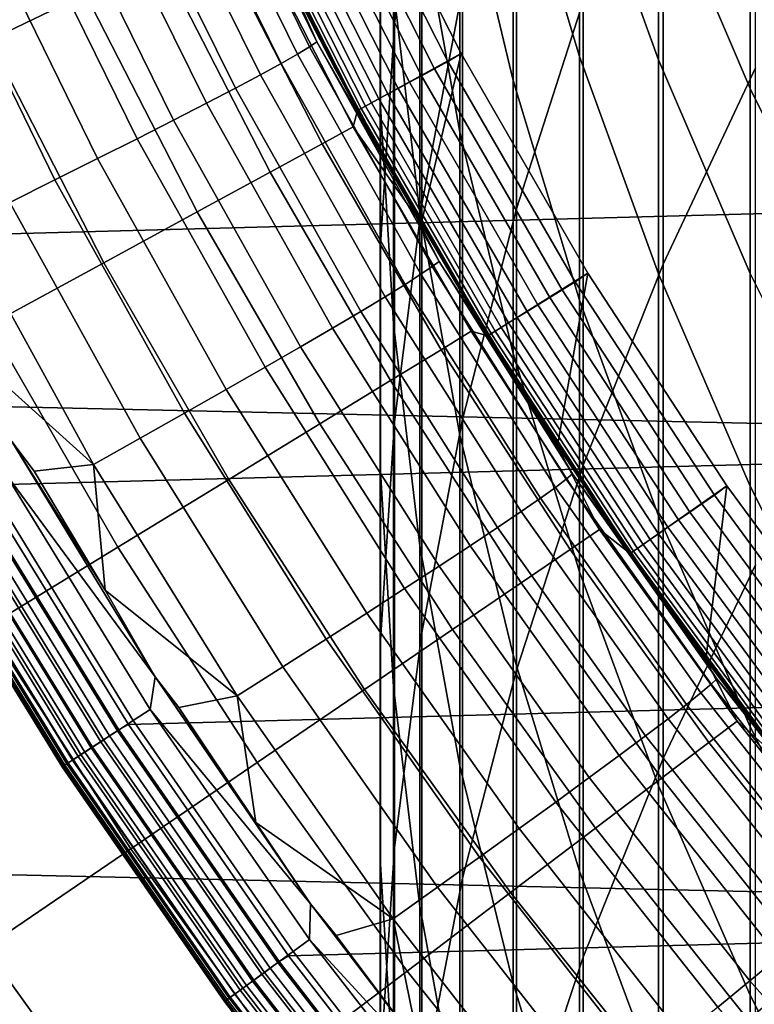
# Model space of a CAD drawing. Header units: metres. Extents: x -28 to 70, y -218 to 28.
# Tile 211 of 256: x -11.41 to -9.55, y -7.98 to -5.48. Entities that reach past the tile are written whole.
import ezdxf

# ---------------------------------------------------------------- set-up
doc = ezdxf.new("R2010")
doc.units = ezdxf.units.M
doc.layers.add('solid_10_261_432_XXX', color=7, linetype='CONTINUOUS')

msp = doc.modelspace()

# ---------------------------------------------------------------- linework, layer by layer
at = {"layer": 'solid_10_261_432_XXX'}
for points in [[(26.810513, -6.119348, -5), (-27.058064, -4.910316, -5), (-27.251122, -3.691395, -5), (27.058064, -4.910316, -5)], [(-10.460032, -4.552599, 418.567139), (-10.460032, -5.491717, 421.184692), (-10.390635, -4.933321, 421.393738), (-10.390635, -3.988654, 418.760742)], [(-10.496152, -4.83079, 415.56662), (-10.496152, -5.687125, 418.177643), (-10.495243, -5.119374, 418.372559), (-10.495243, -4.257884, 415.745819)], [(-10.150299, -4.860854, 424.442169), (-10.150299, -5.961737, 427.049011), (-9.980146, -5.434567, 427.280243), (-9.980146, -4.327512, 424.658813)], [(-10.390635, -4.933321, 421.393738), (-10.390635, -5.950179, 423.999725), (-10.287278, -5.402333, 424.22226), (-10.287278, -4.379551, 421.601074)], [(-9.777374, -4.917162, 427.507202), (-9.777374, -6.102479, 430.111298), (-9.542647, -5.602839, 430.347107), (-9.542647, -4.411215, 427.729126)], [(-10.158388, -5.012593, 407.087189), (-10.158388, -5.635213, 409.696411), (-10.293597, -5.068259, 409.839996), (-10.293597, -4.441898, 407.215057)], [(-9.989978, -5.027586, 404.351318), (-9.989978, -5.574816, 406.961182), (-10.158388, -5.012593, 407.087189), (-10.158388, -4.462105, 404.461792)], [(-10.293597, -5.068259, 409.839996), (-10.293597, -5.76671, 412.446625), (-10.395164, -5.197411, 412.607605), (-10.395164, -4.494741, 409.985229)], [(-10.495243, -5.119374, 418.372559), (-10.495243, -6.052915, 420.974579), (-10.460032, -5.491717, 421.184692), (-10.460032, -4.552599, 418.567139)], [(-9.788918, -5.110366, 401.634277), (-9.788918, -5.582698, 404.242889), (-9.989978, -5.027586, 404.351318), (-9.989978, -4.552477, 401.727386)], [(-10.395164, -5.197411, 412.607605), (-10.395164, -5.972074, 415.209656), (-10.462755, -5.40281, 415.387726), (-10.462755, -4.623458, 412.769928)], [(-9.555864, -5.258038, 398.937653), (-9.555864, -5.656011, 401.543213), (-9.788918, -5.110366, 401.634277), (-9.788918, -4.710092, 399.013641)], [(12.430421, -4.730182, 235.5), (-12.158466, -5.39089, 235.5), (-11.851411, -6.036062, 235.5), (12.158424, -5.390984, 235.5)], [(-11.75035, -4.953188, 173.429489), (-11.488848, -5.532737, 173.429489), (-11.245038, -5.415325, 174.932922), (-11.500991, -4.848074, 174.932922)], [(-10.462755, -5.40281, 415.387726), (-10.462755, -6.253998, 417.983032), (-10.496152, -5.687125, 418.177643), (-10.496152, -4.83079, 415.56662)], [(-10.287278, -5.402333, 424.22226), (-10.287278, -6.496951, 426.81424), (-10.150299, -5.961737, 427.049011), (-10.150299, -4.860854, 424.442169)], [(26.508976, -7.316027, -5), (-26.810513, -6.119348, -5), (-27.058064, -4.910316, -5), (26.810513, -6.119348, -5)], [(-9.980146, -5.434567, 427.280243), (-9.980146, -6.613433, 429.870178), (-9.777374, -6.102479, 430.111298), (-9.777374, -4.917162, 427.507202)], [(-10.460032, -5.491717, 421.184692), (-10.460032, -6.502603, 423.77536), (-10.390635, -5.950179, 423.999725), (-10.390635, -4.933321, 421.393738)], [(-9.291579, -5.467707, 396.262817), (-9.291579, -5.791896, 398.863647), (-9.555864, -5.258038, 398.937653), (-9.555864, -4.932011, 396.322113)], [(-10.705956, -5.568565, 224.376282), (-10.989256, -4.992811, 224.398926), (-10.95744, -4.975894, 224.255127), (-10.67563, -5.550266, 224.230225)], [(-10.67563, -5.550266, 224.230225), (-10.95744, -4.975894, 224.255127), (-10.937371, -4.963769, 224.108765), (-10.656947, -5.537472, 224.081665)], [(-10.656947, -5.537472, 224.081665), (-10.937371, -4.963769, 224.108765), (-10.724017, -5.385592, 223.939102)], [(-10.747697, -5.592228, 224.518692), (-11.032575, -5.01439, 224.539047), (-10.989256, -4.992811, 224.398926), (-10.705956, -5.568565, 224.376282)], [(-10.707076, -5.418347, 194), (-10.581771, -4.991601, 194), (-10.290684, -5.567028, 194), (-10.553674, -5.711387, 194)], [(-10.581771, -4.991601, 194), (-10.616391, -5.009996, 193.997437), (-10.324281, -5.587222, 193.997437), (-10.290684, -5.567028, 194)], [(-10.800533, -5.621076, 224.656387), (-11.087067, -5.040467, 224.674408), (-11.032575, -5.01439, 224.539047), (-10.747697, -5.592228, 224.518692)], [(-10.684869, -5.042311, 193.977127), (-10.390875, -5.62326, 193.977127), (-10.358164, -5.605558, 193.989761), (-10.651233, -5.026438, 193.989761)], [(-10.651233, -5.026438, 193.989761), (-10.358164, -5.605558, 193.989761), (-10.324281, -5.587222, 193.997437), (-10.616391, -5.009996, 193.997437)], [(-9.989978, -5.574816, 406.961182), (-9.989978, -6.193751, 409.554962), (-10.158388, -5.635213, 409.696411), (-10.158388, -5.012593, 407.087189)], [(-9.788918, -5.582698, 404.242889), (-9.788918, -6.126729, 406.837494), (-9.989978, -5.574816, 406.961182), (-9.989978, -5.027586, 404.351318)], [(-10.864061, -5.654888, 224.788315), (-11.152317, -5.070844, 224.804001), (-11.087067, -5.040467, 224.674408), (-10.800533, -5.621076, 224.656387)], [(-10.602144, -5.620901, 199), (-10.890905, -5.038669, 199), (-10.852283, -5.121321, 194), (-10.707076, -5.418347, 194)], [(-10.890905, -5.038669, 199), (-10.602144, -5.620901, 199), (-10.610333, -5.605428, 223.896515), (-10.760068, -5.312338, 223.90506)], [(-10.716724, -5.057344, 193.959747), (-10.421854, -5.640025, 193.959747), (-10.390875, -5.62326, 193.977127), (-10.684869, -5.042311, 193.977127)], [(-10.937797, -5.693407, 224.913467), (-11.227827, -5.105288, 224.926834), (-11.152317, -5.070844, 224.804001), (-10.864061, -5.654888, 224.788315)], [(-10.772947, -5.083877, 193.911987), (-10.476529, -5.669614, 193.911987), (-10.450569, -5.655565, 193.937912), (-10.746253, -5.071279, 193.937912)], [(-10.746253, -5.071279, 193.937912), (-10.450569, -5.655565, 193.937912), (-10.421854, -5.640025, 193.959747), (-10.716724, -5.057344, 193.959747)], [(-10.158388, -5.635213, 409.696411), (-10.158388, -6.329493, 412.287506), (-10.293597, -5.76671, 412.446625), (-10.293597, -5.068259, 409.839996)], [(-10.831742, -5.111622, 193.814514), (-10.533707, -5.700557, 193.814514), (-10.518457, -5.692305, 193.849762), (-10.816062, -5.104223, 193.849762)], [(-10.816062, -5.104223, 193.849762), (-10.518457, -5.692305, 193.849762), (-10.499289, -5.681931, 193.882446), (-10.79635, -5.094921, 193.882446)], [(-10.79635, -5.094921, 193.882446), (-10.499289, -5.681931, 193.882446), (-10.476529, -5.669614, 193.911987), (-10.772947, -5.083877, 193.911987)], [(-11.021178, -5.736339, 225.030899), (-11.313023, -5.143536, 225.041962), (-11.227827, -5.105288, 224.926834), (-10.937797, -5.693407, 224.913467)], [(-10.551473, -5.710171, 193.73877), (-10.850011, -5.120244, 193.73877), (-10.852286, -5.121317, 193.699997), (-10.553685, -5.711369, 193.699997)], [(-10.707051, -5.4184, 181), (-10.553685, -5.711369, 181), (-10.553685, -5.711369, 193.699997), (-10.852286, -5.121317, 193.699997)], [(-10.850011, -5.120244, 193.73877), (-10.551473, -5.710171, 193.73877), (-10.544775, -5.706547, 193.777298), (-10.843123, -5.116993, 193.777298)], [(-10.843123, -5.116993, 193.777298), (-10.544775, -5.706547, 193.777298), (-10.533707, -5.700557, 193.814514), (-10.831742, -5.111622, 193.814514)], [(-10.496152, -5.687125, 418.177643), (-10.496152, -6.61508, 420.764099), (-10.495243, -6.052915, 420.974579), (-10.495243, -5.119374, 418.372559)], [(-9.555864, -5.656011, 401.543213), (-9.555864, -6.125627, 404.136841), (-9.788918, -5.582698, 404.242889), (-9.788918, -5.110366, 401.634277)], [(-11.11357, -5.783355, 225.139709), (-11.407252, -5.185297, 225.148499), (-11.313023, -5.143536, 225.041962), (-11.021178, -5.736339, 225.030899)], [(-11.509798, -5.230254, 225.245651), (-11.407252, -5.185297, 225.148499), (-11.11357, -5.783355, 225.139709), (-11.214267, -5.834099, 225.239044)], [(-10.293597, -5.76671, 412.446625), (-10.293597, -6.53672, 415.033051), (-10.395164, -5.972074, 415.209656), (-10.395164, -5.197411, 412.607605)], [(-11.619878, -5.278062, 225.332672), (-11.509798, -5.230254, 225.245651), (-11.214267, -5.834099, 225.239044), (-11.3225, -5.888182, 225.328186)], [(-10.919497, -5.258553, 177.966064), (-10.643806, -5.796308, 177.966064), (-10.56464, -5.753196, 179.490997), (-10.838281, -5.219441, 179.490997)], [(-10.838281, -5.219441, 179.490997), (-10.56464, -5.753196, 179.490997), (-10.553685, -5.711369, 181), (-10.707051, -5.4184, 181)], [(-11.736651, -5.328357, 225.40889), (-11.619878, -5.278062, 225.332672), (-11.3225, -5.888182, 225.328186), (-11.437446, -5.945193, 225.406433)], [(-11.055155, -5.323882, 176.445908), (-10.776039, -5.868318, 176.445908), (-10.643806, -5.796308, 177.966064), (-10.919497, -5.258553, 177.966064)], [(-9.291579, -5.791896, 398.863647), (-9.291579, -6.187626, 401.454529), (-9.555864, -5.656011, 401.543213), (-9.555864, -5.258038, 398.937653)], [(-11.245038, -5.415325, 174.932922), (-10.961127, -5.969112, 174.932922), (-10.776039, -5.868318, 176.445908), (-11.055155, -5.323882, 176.445908)], [(-10.724017, -5.385592, 223.939102), (-10.760068, -5.312338, 223.90506), (-10.610333, -5.605428, 223.896515)], [(12.158424, -5.390984, 235.5), (-11.851411, -6.036062, 235.5), (-11.510152, -6.663812, 235.5), (11.851366, -6.036152, 235.5)], [(-10.724017, -5.385592, 223.939102), (-10.610333, -5.605428, 223.896515), (-10.45262, -5.894298, 223.888123)], [(-10.424699, -5.94387, 223.910583), (-10.724017, -5.385592, 223.939102), (-10.45262, -5.894298, 223.888123)], [(-10.656947, -5.537472, 224.081665), (-10.724017, -5.385592, 223.939102), (-10.424699, -5.94387, 223.910583)], [(-10.395164, -5.972074, 415.209656), (-10.395164, -6.818139, 417.789368), (-10.462755, -6.253998, 417.983032), (-10.462755, -5.40281, 415.387726)], [(-10.390635, -5.950179, 423.999725), (-10.390635, -7.038458, 426.576721), (-10.287278, -6.496951, 426.81424), (-10.287278, -5.402333, 424.22226)], [(-11.488848, -5.532737, 173.429489), (-11.198782, -6.098532, 173.429489), (-10.961127, -5.969112, 174.932922), (-11.245038, -5.415325, 174.932922)], [(-10.602144, -5.620901, 199), (-10.707076, -5.418347, 194), (-10.553674, -5.711387, 194)], [(-10.150299, -5.961737, 427.049011), (-10.150299, -7.134032, 429.624512), (-9.980146, -6.613433, 429.870178), (-9.980146, -5.434567, 427.280243)], [(-10.495243, -6.052915, 420.974579), (-10.495243, -7.057798, 423.549866), (-10.460032, -6.502603, 423.77536), (-10.460032, -5.491717, 421.184692)], [(-11.786201, -5.675935, 171.937958), (-11.488627, -6.256373, 171.937958), (-11.198782, -6.098532, 173.429489), (-11.488848, -5.532737, 173.429489)], [(-10.392865, -6.12799, 224.354141), (-10.705956, -5.568565, 224.376282), (-10.67563, -5.550266, 224.230225), (-10.364075, -6.108425, 224.205902)], [(-10.364075, -6.108425, 224.205902), (-10.67563, -5.550266, 224.230225), (-10.656947, -5.537472, 224.081665), (-10.346779, -6.095079, 224.055206)], [(-10.346779, -6.095079, 224.055206), (-10.656947, -5.537472, 224.081665), (-10.424699, -5.94387, 223.910583)], [(-10.432932, -6.153623, 224.498795), (-10.747697, -5.592228, 224.518692), (-10.705956, -5.568565, 224.376282), (-10.392865, -6.12799, 224.354141)], [(-10.392305, -5.999996, 194), (-10.553674, -5.711387, 194), (-10.290684, -5.567028, 194)], [(-10.392305, -5.999996, 194), (-10.290684, -5.567028, 194), (-9.968337, -6.125539, 194), (-10.22301, -6.284111, 194)], [(-10.290684, -5.567028, 194), (-10.324281, -5.587222, 193.997437), (-10.000816, -6.147479, 193.997437), (-9.968337, -6.125539, 194)], [(-9.788918, -6.126729, 406.837494), (-9.788918, -6.742047, 409.416107), (-9.989978, -6.193751, 409.554962), (-9.989978, -5.574816, 406.961182)], [(-10.483969, -6.185129, 224.638763), (-10.800533, -5.621076, 224.656387), (-10.747697, -5.592228, 224.518692), (-10.432932, -6.153623, 224.498795)], [(-10.602144, -5.620901, 199), (-10.45262, -5.894298, 223.888123), (-10.610333, -5.605428, 223.896515)], [(-10.390875, -5.62326, 193.977127), (-10.065324, -6.187131, 193.977127), (-10.033637, -6.167654, 193.989761), (-10.358164, -5.605558, 193.989761)], [(-10.358164, -5.605558, 193.989761), (-10.033637, -6.167654, 193.989761), (-10.000816, -6.147479, 193.997437), (-10.324281, -5.587222, 193.997437)], [(-9.555864, -6.125627, 404.136841), (-9.555864, -6.666529, 406.716522), (-9.788918, -6.126729, 406.837494), (-9.788918, -5.582698, 404.242889)], [(-9.777374, -6.102479, 430.111298), (-9.777374, -7.3591, 432.681763), (-9.542647, -6.866147, 432.931244), (-9.542647, -5.602839, 430.347107)], [(-10.545587, -6.222268, 224.77298), (-10.864061, -5.654888, 224.788315), (-10.800533, -5.621076, 224.656387), (-10.483969, -6.185129, 224.638763)], [(-10.282286, -6.186646, 199), (-10.602144, -5.620901, 199), (-10.553674, -5.711387, 194), (-10.392305, -5.999996, 194)], [(-10.602144, -5.620901, 199), (-10.282286, -6.186646, 199), (-10.287045, -6.178731, 223.879868), (-10.45262, -5.894298, 223.888123)], [(-10.421854, -5.640025, 193.959747), (-10.095332, -6.205577, 193.959747), (-10.065324, -6.187131, 193.977127), (-10.390875, -5.62326, 193.977127)], [(-10.617316, -6.264757, 224.900406), (-10.937797, -5.693407, 224.913467), (-10.864061, -5.654888, 224.788315), (-10.545587, -6.222268, 224.77298)], [(-10.476529, -5.669614, 193.911987), (-10.148294, -6.238133, 193.911987), (-10.123148, -6.222676, 193.937912), (-10.450569, -5.655565, 193.937912)], [(-10.450569, -5.655565, 193.937912), (-10.123148, -6.222676, 193.937912), (-10.095332, -6.205577, 193.959747), (-10.421854, -5.640025, 193.959747)], [(-9.989978, -6.193751, 409.554962), (-9.989978, -6.883922, 412.130707), (-10.158388, -6.329493, 412.287506), (-10.158388, -5.635213, 409.696411)], [(-10.499289, -5.681931, 193.882446), (-10.170341, -6.251686, 193.882446), (-10.148294, -6.238133, 193.911987), (-10.476529, -5.669614, 193.911987)], [(-9.291579, -6.187626, 401.454529), (-9.291579, -6.654596, 404.033508), (-9.555864, -6.125627, 404.136841), (-9.555864, -5.656011, 401.543213)], [(-10.698609, -6.312272, 225.020081), (-11.021178, -5.736339, 225.030899), (-10.937797, -5.693407, 224.913467), (-10.617316, -6.264757, 224.900406)], [(-10.544775, -5.706547, 193.777298), (-10.214402, -6.278769, 193.777298), (-10.203681, -6.272179, 193.814514), (-10.533707, -5.700557, 193.814514)], [(-10.533707, -5.700557, 193.814514), (-10.203681, -6.272179, 193.814514), (-10.18891, -6.263099, 193.849762), (-10.518457, -5.692305, 193.849762)], [(-10.518457, -5.692305, 193.849762), (-10.18891, -6.263099, 193.849762), (-10.170341, -6.251686, 193.882446), (-10.499289, -5.681931, 193.882446)], [(-10.462755, -6.253998, 417.983032), (-10.462755, -7.176375, 420.553925), (-10.496152, -6.61508, 420.764099), (-10.496152, -5.687125, 418.177643)], [(-10.56464, -5.753196, 179.490997), (-10.392304, -6, 181), (-10.553685, -5.711369, 181)], [(-10.22089, -6.282758, 193.73877), (-10.551473, -5.710171, 193.73877), (-10.553685, -5.711369, 193.699997), (-10.223033, -6.284075, 193.699997)], [(-10.392304, -6, 181), (-10.223033, -6.284075, 181), (-10.223033, -6.284075, 193.699997), (-10.553685, -5.711369, 193.699997)], [(-10.553685, -5.711369, 181), (-10.392304, -6, 181), (-10.553685, -5.711369, 193.699997)], [(-10.551473, -5.710171, 193.73877), (-10.22089, -6.282758, 193.73877), (-10.214402, -6.278769, 193.777298), (-10.544775, -5.706547, 193.777298)], [(-10.788848, -6.36445, 225.131088), (-11.11357, -5.783355, 225.139709), (-11.021178, -5.736339, 225.030899), (-10.698609, -6.312272, 225.020081)], [(-10.643806, -5.796308, 177.966064), (-10.341654, -6.319653, 177.966064), (-10.264734, -6.272648, 179.490997), (-10.56464, -5.753196, 179.490997)], [(-10.56464, -5.753196, 179.490997), (-10.264734, -6.272648, 179.490997), (-10.223033, -6.284075, 181), (-10.392304, -6, 181)], [(-10.158388, -6.329493, 412.287506), (-10.158388, -7.094904, 414.858459), (-10.293597, -6.53672, 415.033051), (-10.293597, -5.76671, 412.446625)], [(-11.214267, -5.834099, 225.239044), (-11.11357, -5.783355, 225.139709), (-10.788848, -6.36445, 225.131088), (-10.887342, -6.420893, 225.23259)], [(-10.776039, -5.868318, 176.445908), (-10.470132, -6.398164, 176.445908), (-10.341654, -6.319653, 177.966064), (-10.643806, -5.796308, 177.966064)], [(-11.3225, -5.888182, 225.328186), (-11.214267, -5.834099, 225.239044), (-10.887342, -6.420893, 225.23259), (-10.993342, -6.481171, 225.323792)], [(-10.961127, -5.969112, 174.932922), (-10.649966, -6.508059, 174.932922), (-10.470132, -6.398164, 176.445908), (-10.776039, -5.868318, 176.445908)], [(-11.437446, -5.945193, 225.406433), (-11.3225, -5.888182, 225.328186), (-10.993342, -6.481171, 225.323792), (-11.106038, -6.544825, 225.404022)], [(-10.424699, -5.94387, 223.910583), (-10.45262, -5.894298, 223.888123), (-10.287045, -6.178731, 223.879868)], [(-11.558226, -6.004696, 225.47319), (-11.437446, -5.945193, 225.406433), (-11.106038, -6.544825, 225.404022), (-11.224571, -6.611369, 225.472656)], [(-10.460032, -6.502603, 423.77536), (-10.460032, -7.584489, 426.337189), (-10.390635, -7.038458, 426.576721), (-10.390635, -5.950179, 423.999725)], [(-10.424699, -5.94387, 223.910583), (-10.287045, -6.178731, 223.879868), (-10.113733, -6.458513, 223.87175)], [(-10.096644, -6.485269, 223.882797), (-10.424699, -5.94387, 223.910583), (-10.113733, -6.458513, 223.87175)], [(-10.346779, -6.095079, 224.055206), (-10.424699, -5.94387, 223.910583), (-10.096644, -6.485269, 223.882797)], [(-11.198782, -6.098532, 173.429489), (-10.880874, -6.649164, 173.429489), (-10.649966, -6.508059, 174.932922), (-10.961127, -5.969112, 174.932922)], [(-10.293597, -6.53672, 415.033051), (-10.293597, -7.377705, 417.59726), (-10.395164, -6.818139, 417.789368), (-10.395164, -5.972074, 415.209656)], [(-10.287278, -6.496951, 426.81424), (-10.287278, -7.662573, 429.375092), (-10.150299, -7.134032, 429.624512), (-10.150299, -5.961737, 427.049011)], [(-11.224571, -6.611369, 225.472656), (-11.546766, -6.321367, 225.527618), (-11.558226, -6.004696, 225.47319)], [(-10.282286, -6.186646, 199), (-10.392305, -5.999996, 194), (-10.22301, -6.284111, 194)], [(11.851366, -6.036152, 235.5), (-11.510152, -6.663812, 235.5), (-11.135655, -7.272356, 235.5), (11.510102, -6.663897, 235.5)], [(-10.496152, -6.61508, 420.764099), (-10.496152, -7.61395, 423.323975), (-10.495243, -7.057798, 423.549866), (-10.495243, -6.052915, 420.974579)], [(-11.488627, -6.256373, 171.937958), (-11.162492, -6.821257, 171.937958), (-10.880874, -6.649164, 173.429489), (-11.198782, -6.098532, 173.429489)], [(-10.023708, -6.648864, 224.182205), (-10.364075, -6.108425, 224.205902), (-10.346779, -6.095079, 224.055206), (-10.00779, -6.635078, 224.029434)], [(-10.00779, -6.635078, 224.029434), (-10.346779, -6.095079, 224.055206), (-10.096644, -6.485269, 223.882797)], [(-9.980146, -6.613433, 429.870178), (-9.980146, -7.863216, 432.426666), (-9.777374, -7.3591, 432.681763), (-9.777374, -6.102479, 430.111298)], [(26.154049, -8.497979, -5), (-26.508976, -7.316027, -5), (-26.810513, -6.119348, -5), (26.508976, -7.316027, -5)], [(-10.089231, -6.697062, 224.479416), (-10.432932, -6.153623, 224.498795), (-10.392865, -6.12799, 224.354141), (-10.050925, -6.669578, 224.332581)], [(-10.050925, -6.669578, 224.332581), (-10.392865, -6.12799, 224.354141), (-10.364075, -6.108425, 224.205902), (-10.023708, -6.648864, 224.182205)], [(-10.046003, -6.563367, 194), (-10.22301, -6.284111, 194), (-9.968337, -6.125539, 194)], [(-10.046003, -6.563367, 194), (-9.968337, -6.125539, 194), (-9.615703, -6.665452, 194), (-9.861345, -6.83768, 194)], [(-9.968337, -6.125539, 194), (-10.000816, -6.147479, 193.997437), (-9.646979, -6.689067, 193.997437), (-9.615703, -6.665452, 194)], [(-9.555864, -6.666529, 406.716522), (-9.555864, -7.278308, 409.280334), (-9.788918, -6.742047, 409.416107), (-9.788918, -6.126729, 406.837494)], [(-9.291579, -6.654596, 404.033508), (-9.291579, -7.192451, 406.598663), (-9.555864, -6.666529, 406.716522), (-9.555864, -6.125627, 404.136841)], [(-10.138336, -6.731108, 224.621597), (-10.483969, -6.185129, 224.638763), (-10.432932, -6.153623, 224.498795), (-10.089231, -6.697062, 224.479416)], [(-10.033637, -6.167654, 193.989761), (-9.678639, -6.711019, 193.989761), (-9.646979, -6.689067, 193.997437), (-10.000816, -6.147479, 193.997437)], [(-10.282286, -6.186646, 199), (-10.113733, -6.458513, 223.87175), (-10.287045, -6.178731, 223.879868)], [(-10.065324, -6.187131, 193.977127), (-9.709205, -6.732213, 193.977127), (-9.678639, -6.711019, 193.989761), (-10.033637, -6.167654, 193.989761)], [(-10.197865, -6.771456, 224.758026), (-10.545587, -6.222268, 224.77298), (-10.483969, -6.185129, 224.638763), (-10.138336, -6.731108, 224.621597)], [(-9.932268, -6.734245, 199), (-10.282286, -6.186646, 199), (-10.22301, -6.284111, 194), (-10.046003, -6.563367, 194)], [(-10.282286, -6.186646, 199), (-9.932268, -6.734245, 199), (-9.932817, -6.733435, 223.86377), (-10.113733, -6.458513, 223.87175)], [(-10.123148, -6.222676, 193.937912), (-9.764983, -6.770888, 193.937912), (-9.738151, -6.752284, 193.959747), (-10.095332, -6.205577, 193.959747)], [(-10.095332, -6.205577, 193.959747), (-9.738151, -6.752284, 193.959747), (-9.709205, -6.732213, 193.977127), (-10.065324, -6.187131, 193.977127)], [(-9.788918, -6.742047, 409.416107), (-9.788918, -7.428183, 411.976807), (-9.989978, -6.883922, 412.130707), (-9.989978, -6.193751, 409.554962)], [(-10.267364, -6.817797, 224.887665), (-10.617316, -6.264757, 224.900406), (-10.545587, -6.222268, 224.77298), (-10.197865, -6.771456, 224.758026)], [(-10.148294, -6.238133, 193.911987), (-9.78924, -6.787708, 193.911987), (-9.764983, -6.770888, 193.937912), (-10.123148, -6.222676, 193.937912)], [(-10.395164, -6.818139, 417.789368), (-10.395164, -7.734966, 420.344788), (-10.462755, -7.176375, 420.553925), (-10.462755, -6.253998, 417.983032)], [(-10.18891, -6.263099, 193.849762), (-9.828418, -6.814873, 193.849762), (-9.810506, -6.802454, 193.882446), (-10.170341, -6.251686, 193.882446)], [(-10.170341, -6.251686, 193.882446), (-9.810506, -6.802454, 193.882446), (-9.78924, -6.787708, 193.911987), (-10.148294, -6.238133, 193.911987)], [(-11.830208, -6.442388, 170.460709), (-11.494375, -7.024066, 170.460709), (-11.162492, -6.821257, 171.937958), (-11.488627, -6.256373, 171.937958)], [(-10.346301, -6.869778, 225.009521), (-10.698609, -6.312272, 225.020081), (-10.617316, -6.264757, 224.900406), (-10.267364, -6.817797, 224.887665)], [(-10.341654, -6.319653, 177.966064), (-10.013789, -6.827286, 177.966064), (-9.939308, -6.776506, 179.490997), (-10.264734, -6.272648, 179.490997)], [(-10.264734, -6.272648, 179.490997), (-9.939308, -6.776506, 179.490997), (-10.045998, -6.563378, 181), (-10.223033, -6.284075, 181)], [(-10.22089, -6.282758, 193.73877), (-9.859266, -6.836263, 193.73877), (-9.853008, -6.831924, 193.777298), (-10.214402, -6.278769, 193.777298)], [(-10.214402, -6.278769, 193.777298), (-9.853008, -6.831924, 193.777298), (-9.842667, -6.824753, 193.814514), (-10.203681, -6.272179, 193.814514)], [(-10.203681, -6.272179, 193.814514), (-9.842667, -6.824753, 193.814514), (-9.828418, -6.814873, 193.849762), (-10.18891, -6.263099, 193.849762)], [(-9.859266, -6.836263, 193.73877), (-10.22089, -6.282758, 193.73877), (-10.223033, -6.284075, 193.699997), (-9.861334, -6.837697, 193.699997)], [(-10.045998, -6.563378, 181), (-9.861334, -6.837697, 181), (-9.861334, -6.837697, 193.699997), (-10.223033, -6.284075, 193.699997)], [(-10.223033, -6.284075, 181), (-10.045998, -6.563378, 181), (-10.223033, -6.284075, 193.699997)], [(-11.224571, -6.611369, 225.472656), (-11.375185, -6.628555, 225.528214), (-11.43238, -6.553241, 225.532532), (-11.546766, -6.321367, 225.527618)], [(-10.434077, -6.927003, 225.122681), (-10.788848, -6.36445, 225.131088), (-10.698609, -6.312272, 225.020081), (-10.346301, -6.869778, 225.009521)], [(-10.470132, -6.398164, 176.445908), (-10.138194, -6.912104, 176.445908), (-10.013789, -6.827286, 177.966064), (-10.341654, -6.319653, 177.966064)], [(-9.989978, -6.883922, 412.130707), (-9.989978, -7.644803, 414.686462), (-10.158388, -7.094904, 414.858459), (-10.158388, -6.329493, 412.287506)], [(-10.887342, -6.420893, 225.23259), (-10.788848, -6.36445, 225.131088), (-10.434077, -6.927003, 225.122681), (-10.530021, -6.989036, 225.226273)], [(-10.649966, -6.508059, 174.932922), (-10.312327, -7.030826, 174.932922), (-10.138194, -6.912104, 176.445908), (-10.470132, -6.398164, 176.445908)], [(-10.993342, -6.481171, 225.323792), (-10.887342, -6.420893, 225.23259), (-10.530021, -6.989036, 225.226273), (-10.633402, -7.055403, 225.319504)], [(-11.106038, -6.544825, 225.404022), (-10.993342, -6.481171, 225.323792), (-10.633402, -7.055403, 225.319504), (-10.743431, -7.125599, 225.401672)], [(-10.096644, -6.485269, 223.882797), (-10.113733, -6.458513, 223.87175), (-9.932817, -6.733435, 223.86377)], [(-10.495243, -7.057798, 423.549866), (-10.495243, -8.13326, 426.096497), (-10.460032, -7.584489, 426.337189), (-10.460032, -6.502603, 423.77536)], [(-10.390635, -7.038458, 426.576721), (-10.390635, -8.19733, 429.122711), (-10.287278, -7.662573, 429.375092), (-10.287278, -6.496951, 426.81424)], [(-10.096644, -6.485269, 223.882797), (-9.932817, -6.733435, 223.86377), (-9.744431, -7.003289, 223.855957)], [(-10.096644, -6.485269, 223.882797), (-9.744431, -7.003289, 223.855957), (-9.740801, -7.008338, 223.855804)], [(-10.00779, -6.635078, 224.029434), (-10.096644, -6.485269, 223.882797), (-9.740801, -7.008338, 223.855804)], [(-10.880874, -6.649164, 173.429489), (-10.535914, -7.183265, 173.429489), (-10.312327, -7.030826, 174.932922), (-10.649966, -6.508059, 174.932922)], [(-11.43238, -6.553241, 225.532532), (-11.068361, -7.150919, 225.532532), (-11.452765, -6.62826, 225.557358)], [(-11.195407, -6.931054, 225.528809), (-11.068361, -7.150919, 225.532532), (-11.43238, -6.553241, 225.532532)], [(-11.375185, -6.628555, 225.528214), (-11.195407, -6.931054, 225.528809), (-11.43238, -6.553241, 225.532532)], [(-11.224571, -6.611369, 225.472656), (-11.106038, -6.544825, 225.404022), (-10.743431, -7.125599, 225.401672), (-10.859268, -7.199088, 225.472137)], [(-10.158388, -7.094904, 414.858459), (-10.158388, -7.930867, 417.407379), (-10.293597, -7.377705, 417.59726), (-10.293597, -6.53672, 415.033051)], [(-9.932268, -6.734245, 199), (-10.046003, -6.563367, 194), (-9.861345, -6.83768, 194)], [(-9.939308, -6.776506, 179.490997), (-9.861334, -6.837697, 181), (-10.045998, -6.563378, 181)], [(-11.123574, -7.262016, 225.588638), (-11.497518, -6.654162, 225.588638), (-11.452765, -6.62826, 225.557358), (-11.080276, -7.233748, 225.557358)], [(-11.068361, -7.150919, 225.532532), (-11.080276, -7.233748, 225.557358), (-11.452765, -6.62826, 225.557358)], [(-11.224571, -6.611369, 225.472656), (-11.195407, -6.931054, 225.528809), (-11.375185, -6.628555, 225.528214)], [(-10.859268, -7.199088, 225.472137), (-11.195407, -6.931054, 225.528809), (-11.224571, -6.611369, 225.472656)], [(-10.462755, -7.176375, 420.553925), (-10.462755, -8.169241, 423.098419), (-10.496152, -7.61395, 423.323975), (-10.496152, -6.61508, 420.764099)], [(-10.150299, -7.134032, 429.624512), (-10.150299, -8.376848, 432.166718), (-9.980146, -7.863216, 432.426666), (-9.980146, -6.613433, 429.870178)], [(-11.163396, -7.288013, 225.625946), (-11.538678, -6.677984, 225.625946), (-11.497518, -6.654162, 225.588638), (-11.123574, -7.262016, 225.588638)], [(-11.162492, -6.821257, 171.937958), (-10.808604, -7.369182, 171.937958), (-10.535914, -7.183265, 173.429489), (-10.880874, -6.649164, 173.429489)], [(-9.681155, -7.191876, 224.311646), (-10.050925, -6.669578, 224.332581), (-10.023708, -6.648864, 224.182205), (-9.65554, -7.170126, 224.15921)], [(-9.65554, -7.170126, 224.15921), (-10.023708, -6.648864, 224.182205), (-10.00779, -6.635078, 224.029434), (-9.640975, -7.15601, 224.004425)], [(-9.640975, -7.15601, 224.004425), (-10.00779, -6.635078, 224.029434), (-9.740801, -7.008338, 223.855804)], [(-11.199158, -7.311361, 225.668716), (-11.575642, -6.699377, 225.668716), (-11.538678, -6.677984, 225.625946), (-11.163396, -7.288013, 225.625946)], [(-11.559766, -6.690188, 235.491959), (-11.183796, -7.301332, 235.491959), (-11.160419, -7.28607, 235.498001), (-11.535603, -6.676204, 235.498001)], [(-11.535603, -6.676204, 235.498001), (-11.160419, -7.28607, 235.498001), (-11.135655, -7.272356, 235.5), (-11.510152, -6.663812, 235.5)], [(11.510102, -6.663897, 235.5), (-11.135655, -7.272356, 235.5), (-10.72899, -7.859948, 235.5), (11.135603, -7.272437, 235.5)], [(-9.717627, -7.221092, 224.460602), (-10.089231, -6.697062, 224.479416), (-10.050925, -6.669578, 224.332581), (-9.681155, -7.191876, 224.311646)], [(-9.669166, -7.106839, 194), (-9.861345, -6.83768, 194), (-9.615703, -6.665452, 194)], [(-9.669166, -7.106839, 194), (-9.615703, -6.665452, 194), (-9.233859, -7.185112, 194), (-9.469658, -7.370589, 194)], [(-9.615703, -6.665452, 194), (-9.646979, -6.689067, 193.997437), (-9.263845, -7.21034, 193.997437), (-9.233859, -7.185112, 194)], [(-9.291579, -7.192451, 406.598663), (-9.291579, -7.800783, 409.14801), (-9.555864, -7.278308, 409.280334), (-9.555864, -6.666529, 406.716522)], [(-11.230338, -7.331717, 225.716309), (-11.60787, -6.718029, 225.716309), (-11.575642, -6.699377, 225.668716), (-11.199158, -7.311361, 225.668716)], [(-11.206214, -7.315968, 235.481995), (-11.582937, -6.703599, 235.481995), (-11.604646, -6.716162, 235.468323), (-11.227216, -7.329679, 235.468338)], [(-11.183796, -7.301332, 235.491959), (-11.559766, -6.690188, 235.491959), (-11.582937, -6.703599, 235.481995), (-11.206214, -7.315968, 235.481995)], [(-9.764675, -7.257553, 224.604904), (-10.138336, -6.731108, 224.621597), (-10.089231, -6.697062, 224.479416), (-9.717627, -7.221092, 224.460602)], [(-9.678639, -6.711019, 193.989761), (-9.294248, -7.234003, 193.989761), (-9.263845, -7.21034, 193.997437), (-9.646979, -6.689067, 193.997437)], [(-11.246373, -7.342185, 235.451233), (-11.624446, -6.727622, 235.451233), (-11.641936, -6.737744, 235.431046), (-11.263295, -7.353232, 235.431046)], [(-11.25648, -7.348783, 225.768066), (-11.634892, -6.733667, 225.768066), (-11.60787, -6.718029, 225.716309), (-11.230338, -7.331717, 225.716309)], [(-11.227216, -7.329679, 235.468338), (-11.604646, -6.716162, 235.468323), (-11.624446, -6.727622, 235.451233), (-11.246373, -7.342185, 235.451233)], [(-9.821943, -7.30098, 224.743484), (-10.197865, -6.771456, 224.758026), (-10.138336, -6.731108, 224.621597), (-9.764675, -7.257553, 224.604904)], [(-9.709205, -6.732213, 193.977127), (-9.323599, -7.256848, 193.977127), (-9.294248, -7.234003, 193.989761), (-9.678639, -6.711019, 193.989761)], [(-11.301263, -7.37802, 225.940384), (-11.68118, -6.760457, 225.940384), (-11.671816, -6.755037, 225.880936), (-11.292204, -7.372106, 225.880936)], [(-11.289104, -7.370082, 235.383118), (-11.668612, -6.753183, 235.383118), (-11.677254, -6.758184, 235.356354), (-11.297464, -7.37554, 235.356354)], [(-11.292204, -7.372106, 225.880936), (-11.671816, -6.755037, 225.880936), (-11.656311, -6.746064, 225.823212), (-11.277204, -7.362313, 225.823212)], [(-11.277636, -7.362595, 235.408188), (-11.656759, -6.746323, 235.408173), (-11.668612, -6.753183, 235.383118), (-11.289104, -7.370082, 235.383118)], [(-11.263295, -7.353232, 235.431046), (-11.641936, -6.737744, 235.431046), (-11.656759, -6.746323, 235.408173), (-11.277636, -7.362595, 235.408188)], [(-11.277204, -7.362313, 225.823212), (-11.656311, -6.746064, 225.823212), (-11.634892, -6.733667, 225.768066), (-11.25648, -7.348783, 225.768066)], [(-9.932268, -6.734245, 199), (-9.744431, -7.003289, 223.855957), (-9.932817, -6.733435, 223.86377)], [(-9.553117, -7.262091, 199), (-9.932268, -6.734245, 199), (-9.861345, -6.83768, 194), (-9.669166, -7.106839, 194)], [(-9.932268, -6.734245, 199), (-9.553117, -7.262091, 199), (-9.740801, -7.008338, 223.855804), (-9.744431, -7.003289, 223.855957)], [(-9.555864, -7.278308, 409.280334), (-9.555864, -7.960499, 411.826294), (-9.788918, -7.428183, 411.976807), (-9.788918, -6.742047, 409.416107)], [(-9.764983, -6.770888, 193.937912), (-9.377162, -7.298538, 193.937912), (-9.351396, -7.278483, 193.959747), (-9.738151, -6.752284, 193.959747)], [(-9.738151, -6.752284, 193.959747), (-9.351396, -7.278483, 193.959747), (-9.323599, -7.256848, 193.977127), (-9.709205, -6.732213, 193.977127)], [(-11.68118, -6.760457, 225.940384), (-11.301263, -7.37802, 225.940384), (-11.304249, -7.37997, 226), (-11.684266, -6.762243, 226)], [(-11.302547, -7.378859, 235.328445), (-11.682508, -6.761225, 235.32843), (-11.684266, -6.762243, 235.300003), (-11.304249, -7.379971, 235.300003)], [(-11.304249, -7.379971, 235.300003), (-11.684266, -6.762243, 235.300003), (-11.684266, -6.762243, 226), (-11.304249, -7.37997, 226)], [(-11.297464, -7.37554, 235.356354), (-11.677254, -6.758184, 235.356354), (-11.682508, -6.761225, 235.32843), (-11.302547, -7.378859, 235.328445)], [(-9.888994, -7.351042, 224.875275), (-10.267364, -6.817797, 224.887665), (-10.197865, -6.771456, 224.758026), (-9.821943, -7.30098, 224.743484)], [(-10.013789, -6.827286, 177.966064), (-9.66103, -7.317945, 177.966064), (-9.589172, -7.263515, 179.490997), (-9.939308, -6.776506, 179.490997)], [(-9.939308, -6.776506, 179.490997), (-9.589172, -7.263515, 179.490997), (-9.669181, -7.106823, 181), (-9.861334, -6.837697, 181)], [(-9.78924, -6.787708, 193.911987), (-9.400455, -7.316668, 193.911987), (-9.377162, -7.298538, 193.937912), (-9.764983, -6.770888, 193.937912)], [(-9.828418, -6.814873, 193.849762), (-9.438077, -7.34595, 193.849762), (-9.420877, -7.332563, 193.882446), (-9.810506, -6.802454, 193.882446)], [(-9.810506, -6.802454, 193.882446), (-9.420877, -7.332563, 193.882446), (-9.400455, -7.316668, 193.911987), (-9.78924, -6.787708, 193.911987)], [(-11.494375, -7.024066, 170.460709), (-11.129966, -7.588283, 170.460709), (-10.808604, -7.369182, 171.937958), (-11.162492, -6.821257, 171.937958)], [(-10.293597, -7.377705, 417.59726), (-10.293597, -8.289026, 420.13736), (-10.395164, -7.734966, 420.344788), (-10.395164, -6.818139, 417.789368)], [(-9.965316, -7.407358, 224.999268), (-10.346301, -6.869778, 225.009521), (-10.267364, -6.817797, 224.887665), (-9.888994, -7.351042, 224.875275)], [(-10.138194, -6.912104, 176.445908), (-9.781052, -7.408859, 176.445908), (-9.66103, -7.317945, 177.966064), (-10.013789, -6.827286, 177.966064)], [(-9.859266, -6.836263, 193.73877), (-9.467701, -7.369008, 193.73877), (-9.461691, -7.36433, 193.777298), (-9.853008, -6.831924, 193.777298)], [(-9.853008, -6.831924, 193.777298), (-9.461691, -7.36433, 193.777298), (-9.45176, -7.3566, 193.814514), (-9.842667, -6.824753, 193.814514)], [(-9.842667, -6.824753, 193.814514), (-9.45176, -7.3566, 193.814514), (-9.438077, -7.34595, 193.849762), (-9.828418, -6.814873, 193.849762)], [(-9.467701, -7.369008, 193.73877), (-9.859266, -6.836263, 193.73877), (-9.861334, -6.837697, 193.699997), (-9.469687, -7.370553, 193.699997)], [(-9.669181, -7.106823, 181), (-9.469687, -7.370553, 181), (-9.469687, -7.370553, 193.699997), (-9.861334, -6.837697, 193.699997)], [(-9.861334, -6.837697, 181), (-9.669181, -7.106823, 181), (-9.861334, -6.837697, 193.699997)], [(-10.050327, -7.469497, 225.114502), (-10.434077, -6.927003, 225.122681), (-10.346301, -6.869778, 225.009521), (-9.965316, -7.407358, 224.999268)], [(-9.777374, -7.3591, 432.681763), (-9.777374, -8.686071, 435.216614), (-9.542647, -8.200179, 435.479584), (-9.542647, -6.866147, 432.931244)], [(-9.788918, -7.428183, 411.976807), (-9.788918, -8.184617, 414.517639), (-9.989978, -7.644803, 414.686462), (-9.989978, -6.883922, 412.130707)], [(-10.859268, -7.199088, 225.472137), (-11.007562, -7.228643, 225.529388), (-11.068361, -7.150919, 225.532532), (-11.195407, -6.931054, 225.528809)], [(-10.530021, -6.989036, 225.226273), (-10.434077, -6.927003, 225.122681), (-10.050327, -7.469497, 225.114502), (-10.143378, -7.536986, 225.220139)], [(-10.312327, -7.030826, 174.932922), (-9.949051, -7.536113, 174.932922), (-9.781052, -7.408859, 176.445908), (-10.138194, -6.912104, 176.445908)], [(-10.633402, -7.055403, 225.319504), (-10.530021, -6.989036, 225.226273), (-10.143378, -7.536986, 225.220139), (-10.243761, -7.609311, 225.315323)], [(-11.876003, -7.257275, 169.000046), (-11.499496, -7.840223, 169.000046), (-11.129966, -7.588283, 170.460709), (-11.494375, -7.024066, 170.460709)], [(-10.535914, -7.183265, 173.429489), (-10.164762, -7.699508, 173.429489), (-9.949051, -7.536113, 174.932922), (-10.312327, -7.030826, 174.932922)], [(-9.553117, -7.262091, 199), (-9.548719, -7.267872, 223.848297), (-9.740801, -7.008338, 223.855804)], [(-9.640975, -7.15601, 224.004425), (-9.740801, -7.008338, 223.855804), (-9.548719, -7.267872, 223.848297)], [(-10.743431, -7.125599, 225.401672), (-10.633402, -7.055403, 225.319504), (-10.243761, -7.609311, 225.315323), (-10.350709, -7.685919, 225.399368)], [(-10.460032, -7.584489, 426.337189), (-10.460032, -8.736555, 428.868256), (-10.390635, -8.19733, 429.122711), (-10.390635, -7.038458, 426.576721)], [(-10.496152, -7.61395, 423.323975), (-10.496152, -8.682977, 425.855347), (-10.495243, -8.13326, 426.096497), (-10.495243, -7.057798, 423.549866)], [(-9.989978, -7.644803, 414.686462), (-9.989978, -8.475817, 417.220306), (-10.158388, -7.930867, 417.407379), (-10.158388, -7.094904, 414.858459)], [(-9.589172, -7.263515, 179.490997), (-9.469687, -7.370553, 181), (-9.669181, -7.106823, 181)], [(-9.553117, -7.262091, 199), (-9.669166, -7.106839, 194), (-9.469658, -7.370589, 194)], [(-10.859268, -7.199088, 225.472137), (-10.743431, -7.125599, 225.401672), (-10.350709, -7.685919, 225.399368), (-10.463407, -7.766227, 225.471619)], [(-11.068361, -7.150919, 225.532532), (-10.673127, -7.72843, 225.532532), (-11.080276, -7.233748, 225.557358)], [(-10.811783, -7.521107, 225.529968), (-10.673127, -7.72843, 225.532532), (-11.068361, -7.150919, 225.532532)], [(-11.007562, -7.228643, 225.529388), (-10.811783, -7.521107, 225.529968), (-11.068361, -7.150919, 225.532532)], [(-10.287278, -7.662573, 429.375092), (-10.287278, -8.898316, 431.902832), (-10.150299, -8.376848, 432.166718), (-10.150299, -7.134032, 429.624512)], [(-9.260645, -7.670816, 224.136963), (-9.65554, -7.170126, 224.15921), (-9.640975, -7.15601, 224.004425), (-9.247402, -7.656472, 223.98024)], [(-9.640975, -7.15601, 224.004425), (-9.548719, -7.267872, 223.848297), (-9.345827, -7.526985, 223.84079)], [(-9.247402, -7.656472, 223.98024), (-9.640975, -7.15601, 224.004425), (-9.345827, -7.526985, 223.84079)], [(-10.395164, -7.734966, 420.344788), (-10.395164, -8.721857, 422.873993), (-10.462755, -8.169241, 423.098419), (-10.462755, -7.176375, 420.553925)], [(-9.284643, -7.693489, 224.291397), (-9.681155, -7.191876, 224.311646), (-9.65554, -7.170126, 224.15921), (-9.260645, -7.670816, 224.136963)], [(-10.859268, -7.199088, 225.472137), (-10.811783, -7.521107, 225.529968), (-11.007562, -7.228643, 225.529388)], [(-10.463407, -7.766227, 225.471619), (-10.811783, -7.521107, 225.529968), (-10.859268, -7.199088, 225.472137)], [(-10.808604, -7.369182, 171.937958), (-10.427845, -7.898786, 171.937958), (-10.164762, -7.699508, 173.429489), (-10.535914, -7.183265, 173.429489)], [(-9.319214, -7.724316, 224.442383), (-9.717627, -7.221092, 224.460602), (-9.681155, -7.191876, 224.311646), (-9.284643, -7.693489, 224.291397)], [(-9.364094, -7.763062, 224.588776), (-9.764675, -7.257553, 224.604904), (-9.717627, -7.221092, 224.460602), (-9.319214, -7.724316, 224.442383)], [(-10.717527, -7.848911, 225.588638), (-11.123574, -7.262016, 225.588638), (-11.080276, -7.233748, 225.557358), (-10.67581, -7.818358, 225.557358)], [(-10.673127, -7.72843, 225.532532), (-10.67581, -7.818358, 225.557358), (-11.080276, -7.233748, 225.557358)], [(-10.755895, -7.877009, 225.625946), (-11.163396, -7.288013, 225.625946), (-11.123574, -7.262016, 225.588638), (-10.717527, -7.848911, 225.588638)], [(-11.160419, -7.28607, 235.498001), (-10.753024, -7.874907, 235.498001), (-10.72899, -7.859948, 235.5), (-11.135655, -7.272356, 235.5)], [(11.135603, -7.272437, 235.5), (-10.72899, -7.859948, 235.5), (-10.291238, -8.424987, 235.5), (10.728929, -7.86003, 235.5)], [(-9.418941, -7.809431, 224.729431), (-9.821943, -7.30098, 224.743484), (-9.764675, -7.257553, 224.604904), (-9.364094, -7.763062, 224.588776)], [(-9.66103, -7.317945, 177.966064), (-9.28425, -7.790411, 177.966064), (-9.215196, -7.732467, 179.490997), (-9.589172, -7.263515, 179.490997)], [(-9.589172, -7.263515, 179.490997), (-9.215196, -7.732467, 179.490997), (-9.263, -7.628685, 181), (-9.469687, -7.370553, 181)], [(-9.291579, -7.800783, 409.14801), (-9.291579, -8.47913, 411.679626), (-9.555864, -7.960499, 411.826294), (-9.555864, -7.278308, 409.280334)], [(-9.145945, -7.768635, 199), (-9.553117, -7.262091, 199), (-9.469658, -7.370589, 194), (-9.263002, -7.628682, 194)], [(-9.553117, -7.262091, 199), (-9.145945, -7.768635, 199), (-9.345827, -7.526985, 223.84079), (-9.548719, -7.267872, 223.848297)], [(-10.775548, -7.891402, 235.491959), (-11.183796, -7.301332, 235.491959), (-11.206214, -7.315968, 235.481995), (-10.797148, -7.907221, 235.481995)], [(-10.790351, -7.902243, 225.668716), (-11.199158, -7.311361, 225.668716), (-11.163396, -7.288013, 225.625946), (-10.755895, -7.877009, 225.625946)], [(-11.183796, -7.301332, 235.491959), (-10.775548, -7.891402, 235.491959), (-10.753024, -7.874907, 235.498001), (-11.160419, -7.28607, 235.498001)], [(-9.483336, -7.863071, 224.863281), (-9.888994, -7.351042, 224.875275), (-9.821943, -7.30098, 224.743484), (-9.418941, -7.809431, 224.729431)], [(25.74646, -9.662806, -5), (-26.154049, -8.497979, -5), (-26.508976, -7.316027, -5), (26.154049, -8.497979, -5)], [(-10.845581, -7.942691, 225.768066), (-11.25648, -7.348783, 225.768066), (-11.230338, -7.331717, 225.716309), (-10.820394, -7.924244, 225.716309)], [(-10.817384, -7.92204, 235.468338), (-11.227216, -7.329679, 235.468338), (-11.246373, -7.342185, 235.451233), (-10.835841, -7.935558, 235.451233)], [(-10.820394, -7.924244, 225.716309), (-11.230338, -7.331717, 225.716309), (-11.199158, -7.311361, 225.668716), (-10.790351, -7.902243, 225.668716)], [(-10.797148, -7.907221, 235.481995), (-11.206214, -7.315968, 235.481995), (-11.227216, -7.329679, 235.468338), (-10.817384, -7.92204, 235.468338)], [(-9.781052, -7.408859, 176.445908), (-9.399592, -7.887194, 176.445908), (-9.28425, -7.790411, 177.966064), (-9.66103, -7.317945, 177.966064)], [(-10.852146, -7.947498, 235.431046), (-11.263295, -7.353232, 235.431046), (-11.277636, -7.362595, 235.408188), (-10.865963, -7.957617, 235.408188)], [(-10.865548, -7.957313, 225.823212), (-11.277204, -7.362313, 225.823212), (-11.25648, -7.348783, 225.768066), (-10.845581, -7.942691, 225.768066)], [(-10.835841, -7.935558, 235.451233), (-11.246373, -7.342185, 235.451233), (-11.263295, -7.353232, 235.431046), (-10.852146, -7.947498, 235.431046)], [(-9.55679, -7.923573, 224.989334), (-9.965316, -7.407358, 224.999268), (-9.888994, -7.351042, 224.875275), (-9.483336, -7.863071, 224.863281)], [(-11.301263, -7.37802, 225.940384), (-10.88873, -7.97429, 225.940384), (-10.891606, -7.976397, 226), (-11.304249, -7.37997, 226)], [(-10.889967, -7.975196, 235.328445), (-11.302547, -7.378859, 235.328445), (-11.304249, -7.379971, 235.300003), (-10.891605, -7.976398, 235.300003)], [(-10.891605, -7.976398, 235.300003), (-11.304249, -7.379971, 235.300003), (-11.304249, -7.37997, 226), (-10.891606, -7.976397, 226)], [(-10.885069, -7.971609, 235.356354), (-11.297464, -7.37554, 235.356354), (-11.302547, -7.378859, 235.328445), (-10.889967, -7.975196, 235.328445)], [(-10.88873, -7.97429, 225.940384), (-11.301263, -7.37802, 225.940384), (-11.292204, -7.372106, 225.880936), (-10.880001, -7.967898, 225.880936)], [(-10.877013, -7.965709, 235.383118), (-11.289104, -7.370082, 235.383118), (-11.297464, -7.37554, 235.356354), (-10.885069, -7.971609, 235.356354)], [(-10.880001, -7.967898, 225.880936), (-11.292204, -7.372106, 225.880936), (-11.277204, -7.362313, 225.823212), (-10.865548, -7.957313, 225.823212)], [(-10.865963, -7.957617, 235.408188), (-11.277636, -7.362595, 235.408188), (-11.289104, -7.370082, 235.383118), (-10.877013, -7.965709, 235.383118)], [(-11.129966, -7.588283, 170.460709), (-10.737886, -8.133633, 170.460709), (-10.427845, -7.898786, 171.937958), (-10.808604, -7.369182, 171.937958)], [(-10.158388, -7.930867, 417.407379), (-10.158388, -8.836745, 419.932281), (-10.293597, -8.289026, 420.13736), (-10.293597, -7.377705, 417.59726)], [(-9.980146, -7.863216, 432.426666), (-9.980146, -9.182967, 434.947723), (-9.777374, -8.686071, 435.216614), (-9.777374, -7.3591, 432.681763)], [(-9.638741, -7.990474, 225.106598), (-10.050327, -7.469497, 225.114502), (-9.965316, -7.407358, 224.999268), (-9.55679, -7.923573, 224.989334)], [(-9.949051, -7.536113, 174.932922), (-9.561039, -8.022664, 174.932922), (-9.399592, -7.887194, 176.445908), (-9.781052, -7.408859, 176.445908)], [(-9.555864, -7.960499, 411.826294), (-9.555864, -8.712584, 414.352509), (-9.788918, -8.184617, 414.517639), (-9.788918, -7.428183, 411.976807)], [(-10.143378, -7.536986, 225.220139), (-10.050327, -7.469497, 225.114502), (-9.638741, -7.990474, 225.106598), (-9.728565, -8.063265, 225.214188)], [(-10.463407, -7.766227, 225.471619), (-10.608213, -7.808232, 225.530533), (-10.673127, -7.72843, 225.532532), (-10.811783, -7.521107, 225.529968)], [(-10.243761, -7.609311, 225.315323), (-10.143378, -7.536986, 225.220139), (-9.728565, -8.063265, 225.214188), (-9.825577, -8.14139, 225.311279)], [(-10.164762, -7.699508, 173.429489), (-9.768337, -8.196609, 173.429489), (-9.561039, -8.022664, 174.932922), (-9.949051, -7.536113, 174.932922)], [(-11.499496, -7.840223, 169.000046), (-11.094398, -8.40368, 169.000046), (-10.737886, -8.133633, 170.460709), (-11.129966, -7.588283, 170.460709)], [(-10.495243, -8.13326, 426.096497), (-10.495243, -9.278484, 428.612518), (-10.460032, -8.736555, 428.868256), (-10.460032, -7.584489, 426.337189)], [(-10.462755, -8.169241, 423.098419), (-10.462755, -9.231843, 425.614594), (-10.496152, -8.682977, 425.855347), (-10.496152, -7.61395, 423.323975)], [(-10.350709, -7.685919, 225.399368), (-10.243761, -7.609311, 225.315323), (-9.825577, -8.14139, 225.311279), (-9.929035, -8.224254, 225.397141)], [(-9.788918, -8.184617, 414.517639), (-9.788918, -9.010774, 417.036652), (-9.989978, -8.475817, 417.220306), (-9.989978, -7.644803, 414.686462)], [(-10.390635, -8.19733, 429.122711), (-10.390635, -9.425917, 431.635834), (-10.287278, -8.898316, 431.902832), (-10.287278, -7.662573, 429.375092)], [(-10.463407, -7.766227, 225.471619), (-10.350709, -7.685919, 225.399368), (-9.929035, -8.224254, 225.397141), (-10.038153, -8.311225, 225.471115)], [(-10.427845, -7.898786, 171.937958), (-10.02116, -8.408751, 171.937958), (-9.768337, -8.196609, 173.429489), (-10.164762, -7.699508, 173.429489)], [(-10.673127, -7.72843, 225.532532), (-10.247791, -8.284144, 225.532532), (-10.67581, -7.818358, 225.557358)], [(-10.397, -8.089808, 225.531082), (-10.247791, -8.284144, 225.532532), (-10.673127, -7.72843, 225.532532)], [(-10.608213, -7.808232, 225.530533), (-10.397, -8.089808, 225.531082), (-10.673127, -7.72843, 225.532532)], [(-10.293597, -8.289026, 420.13736), (-10.293597, -9.269991, 422.651337), (-10.395164, -8.721857, 422.873993), (-10.395164, -7.734966, 420.344788)], [(-10.463407, -7.766227, 225.471619), (-10.397, -8.089808, 225.531082), (-10.608213, -7.808232, 225.530533)], [(-10.038153, -8.311225, 225.471115), (-10.397, -8.089808, 225.531082), (-10.463407, -7.766227, 225.471619)], [(-10.280547, -8.413153, 225.588638), (-10.717527, -7.848911, 225.588638), (-10.67581, -7.818358, 225.557358), (-10.240531, -8.380404, 225.557358)], [(-10.247791, -8.284144, 225.532532), (-10.240531, -8.380404, 225.557358), (-10.67581, -7.818358, 225.557358)], [(-11.916609, -8.124606, 167.558289), (-11.496818, -8.708501, 167.558289), (-11.094398, -8.40368, 169.000046), (-11.499496, -7.840223, 169.000046)], [(-10.31735, -8.443271, 225.625946), (-10.755895, -7.877009, 225.625946), (-10.717527, -7.848911, 225.588638), (-10.280547, -8.413153, 225.588638)], [(-10.350403, -8.470319, 225.668716), (-10.790351, -7.902243, 225.668716), (-10.755895, -7.877009, 225.625946), (-10.31735, -8.443271, 225.625946)], [(-10.775548, -7.891402, 235.491959), (-10.336201, -8.458697, 235.491959), (-10.314595, -8.441016, 235.498001), (-10.753024, -7.874907, 235.498001)], [(-10.753024, -7.874907, 235.498001), (-10.314595, -8.441016, 235.498001), (-10.291238, -8.424987, 235.5), (-10.72899, -7.859948, 235.5)], [(10.728929, -7.86003, 235.5), (-10.291238, -8.424987, 235.5), (-9.823804, -8.96565, 235.5), (10.291165, -8.425075, 235.5)], [(-10.150299, -8.376848, 432.166718), (-10.150299, -9.689241, 434.673737), (-9.980146, -9.182967, 434.947723), (-9.980146, -7.863216, 432.426666)], [(-9.121925, -8.417054, 224.979752), (-9.55679, -7.923573, 224.989334), (-9.483336, -7.863071, 224.863281), (-9.051582, -8.35253, 224.85173)], [(-10.379219, -8.493901, 225.716309), (-10.820394, -7.924244, 225.716309), (-10.790351, -7.902243, 225.668716), (-10.350403, -8.470319, 225.668716)], [(-10.35692, -8.475653, 235.481995), (-10.797148, -7.907221, 235.481995), (-10.817384, -7.92204, 235.468338), (-10.37633, -8.491537, 235.468338)], [(-10.336201, -8.458697, 235.491959), (-10.775548, -7.891402, 235.491959), (-10.797148, -7.907221, 235.481995), (-10.35692, -8.475653, 235.481995)], [(-10.737886, -8.133633, 170.460709), (-10.31911, -8.658761, 170.460709), (-10.02116, -8.408751, 171.937958), (-10.427845, -7.898786, 171.937958)], [(-9.561039, -8.022664, 174.932922), (-9.149258, -8.48927, 174.932922), (-8.994763, -8.345921, 176.445908), (-9.399592, -7.887194, 176.445908)], [(-10.40338, -8.513674, 225.768066), (-10.845581, -7.942691, 225.768066), (-10.820394, -7.924244, 225.716309), (-10.379219, -8.493901, 225.716309)], [(-10.37633, -8.491537, 235.468338), (-10.817384, -7.92204, 235.468338), (-10.835841, -7.935558, 235.451233), (-10.394036, -8.506027, 235.451233)], [(-9.989978, -8.475817, 417.220306), (-9.989978, -9.376333, 419.730255), (-10.158388, -8.836745, 419.932281), (-10.158388, -7.930867, 417.407379)], [(-9.200532, -8.488546, 225.098953), (-9.638741, -7.990474, 225.106598), (-9.55679, -7.923573, 224.989334), (-9.121925, -8.417054, 224.979752)], [(-10.436397, -8.540693, 225.880936), (-10.880001, -7.967898, 225.880936), (-10.865548, -7.957313, 225.823212), (-10.422533, -8.529347, 225.823212)], [(-10.422931, -8.529673, 235.408188), (-10.865963, -7.957617, 235.408188), (-10.877013, -7.965709, 235.383118), (-10.43353, -8.538346, 235.383118)], [(-10.409676, -8.518826, 235.431046), (-10.852146, -7.947498, 235.431046), (-10.865963, -7.957617, 235.408188), (-10.422931, -8.529673, 235.408188)], [(-10.422533, -8.529347, 225.823212), (-10.865548, -7.957313, 225.823212), (-10.845581, -7.942691, 225.768066), (-10.40338, -8.513674, 225.768066)], [(-10.394036, -8.506027, 235.451233), (-10.835841, -7.935558, 235.451233), (-10.852146, -7.947498, 235.431046), (-10.409676, -8.518826, 235.431046)], [(-10.88873, -7.97429, 225.940384), (-10.44477, -8.547544, 225.940384), (-10.447529, -8.549804, 226), (-10.891606, -7.976397, 226)], [(-10.447528, -8.549805, 235.300003), (-10.891605, -7.976398, 235.300003), (-10.891606, -7.976397, 226), (-10.447529, -8.549804, 226)], [(-10.445955, -8.548515, 235.328445), (-10.889967, -7.975196, 235.328445), (-10.891605, -7.976398, 235.300003), (-10.447528, -8.549805, 235.300003)], [(-10.441257, -8.544671, 235.356354), (-10.885069, -7.971609, 235.356354), (-10.889967, -7.975196, 235.328445), (-10.445955, -8.548515, 235.328445)], [(-10.44477, -8.547544, 225.940384), (-10.88873, -7.97429, 225.940384), (-10.880001, -7.967898, 225.880936), (-10.436397, -8.540693, 225.880936)], [(-10.43353, -8.538346, 235.383118), (-10.877013, -7.965709, 235.383118), (-10.885069, -7.971609, 235.356354), (-10.441257, -8.544671, 235.356354)], [(-9.291579, -8.47913, 411.679626), (-9.291579, -9.226975, 414.19162), (-9.555864, -8.712584, 414.352509), (-9.555864, -7.960499, 411.826294)]]:
    msp.add_3dface(points, dxfattribs=at)

doc.saveas('drawing.dxf')
